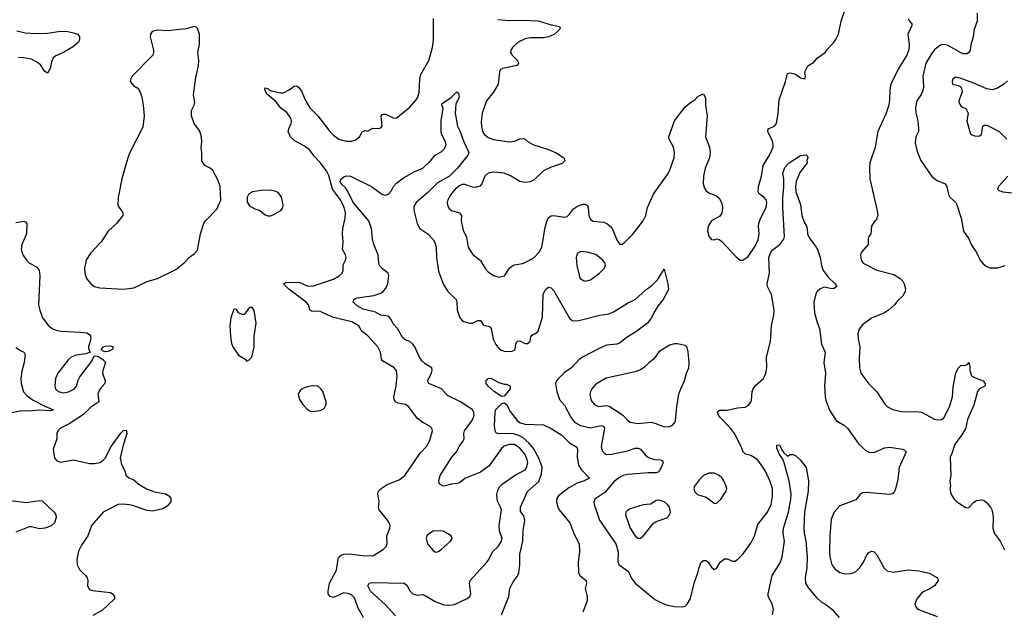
# Model space of a CAD drawing. Header units: inches. Extents: x 1473912 to 1647258, y 640388 to 773423.
# Tile 143 of 256: x 1545159 to 1552662, y 653364 to 657861. Entities that reach past the tile are written whole.
import ezdxf

# ---------------------------------------------------------------- set-up
doc = ezdxf.new("R2010")
doc.units = ezdxf.units.IN
doc.header["$MEASUREMENT"] = 0
doc.layers.add('B5645', color=7, linetype='Continuous')
doc.layers.add('B5655', color=7, linetype='Continuous')

msp = doc.modelspace()

# ---------------------------------------------------------------- linework, layer by layer
at = {"layer": 'B5645', "color": 5}
for points, elevation in [([(1547779.1, 653310), (1547738.9, 653378.9), (1547710, 653458.4), (1547690, 653478.9), (1547669.2, 653490), (1547630, 653495.8), (1547550, 653461.2), (1547524.4, 653470), (1547510.8, 653490), (1547508.6, 653510), (1547519.9, 653570), (1547573.7, 653670), (1547585.2, 653754.8), (1547593.8, 653770), (1547610, 653783.5), (1547630, 653791.5), (1547670, 653794.5), (1547770, 653780.2), (1547850, 653777.6), (1547930, 653826.4), (1547951, 653849), (1547958.4, 653870), (1547958, 653930), (1547979.3, 653990), (1547981.2, 654010), (1547975.1, 654030), (1547962, 654050), (1547899.5, 654130), (1547894.5, 654150), (1547898, 654190), (1547887, 654250), (1547892.3, 654270), (1547912.7, 654290), (1547958.8, 654321.2), (1548050, 654358), (1548094.3, 654390), (1548210, 654560.3), (1548258.7, 654610), (1548283.3, 654656.7), (1548304.2, 654730), (1548298.7, 654750), (1548284.9, 654764.9), (1548230, 654793.6), (1548190, 654824.5), (1548118.5, 654918.5), (1548099, 654930), (1548041.6, 654941.6), (1548023.6, 654950), (1548012.8, 654970), (1548009.8, 654990), (1548026.8, 655070), (1548036.8, 655150), (1548030, 655186), (1548010, 655211.5), (1547923.1, 655263.1), (1547915.6, 655275.6), (1547909.8, 655330), (1547889, 655369), (1547810, 655455), (1547764.8, 655490), (1547746.9, 655526.9), (1547690, 655560.2), (1547550, 655592.4), (1547450, 655638.2), (1547382.3, 655642.3), (1547370.7, 655650.7), (1547360.5, 655690), (1547342.9, 655710), (1547209.2, 655810), (1547169.8, 655850), (1547190, 655858.9), (1547290, 655861.1), (1547350, 655834.6), (1547390, 655831), (1547550, 655886), (1547592.3, 655910), (1547617, 655930), (1547625.1, 655950), (1547624.5, 655995.5), (1547642.7, 656030), (1547646.6, 656050), (1547640.9, 656070), (1547618, 656110), (1547623.6, 656170), (1547618, 656230), (1547620.5, 656270), (1547639.7, 656350), (1547642, 656390), (1547632.4, 656430), (1547604.5, 656490), (1547542.3, 656570), (1547514.7, 656674.7), (1547496.4, 656710), (1547450, 656774.8), (1547403, 656823), (1547366.3, 656870), (1547330, 656896.9), (1547250, 656940.5), (1547222, 656970), (1547205.6, 657010), (1547210, 657030.4), (1547228.9, 657070), (1547230.6, 657090), (1547226.1, 657110), (1547193.8, 657153.8), (1547150, 657187.8), (1547114.4, 657234.4), (1547049.7, 657290), (1547034.5, 657310), (1547026.3, 657330), (1547030, 657341), (1547050, 657335.8), (1547063.8, 657323.8), (1547078.5, 657318.5), (1547150, 657303.2), (1547170, 657304.2), (1547212.8, 657327.2), (1547250, 657354.9), (1547270, 657357.6), (1547290, 657341.7), (1547310, 657311.7), (1547335, 657250), (1547370.2, 657190), (1547430.1, 657130.1), (1547521.8, 657010), (1547550, 656980.7), (1547590, 656951.1), (1547650, 656935.5), (1547690, 656936.2), (1547715.9, 656944.1), (1547747.8, 656970), (1547770, 657006), (1547790, 657018), (1547810, 657011.3), (1547850, 657034.8), (1547890, 657032.7), (1547910, 657036.3), (1547922, 657050), (1547914, 657126), (1547922, 657138), (1547930, 657142.4), (1547950, 657141.1), (1548010, 657110.5), (1548030, 657114), (1548130, 657193.4), (1548179.5, 657250), (1548191.8, 657270), (1548203.5, 657310), (1548207.7, 657410), (1548216.3, 657443.7), (1548276.2, 657550), (1548305.4, 657650), (1548312.3, 657707.8), (1548313.2, 657870)], 780), ([(1548803, 657863), (1548890, 657854.8), (1548990, 657858.6), (1549111.3, 657851.3), (1549210, 657822), (1549272, 657810), (1549276.8, 657796.8), (1549276.3, 657790), (1549258.4, 657770), (1549234.4, 657750), (1549190.5, 657730), (1549150, 657723), (1549050, 657722.4), (1549010, 657716.3), (1548958.3, 657690), (1548914.3, 657650), (1548901.7, 657630), (1548898.9, 657610), (1548911.7, 657590), (1548951.3, 657550), (1548960.3, 657530), (1548957.7, 657522.2), (1548948.8, 657511.2), (1548838, 657490), (1548821.7, 657478.3), (1548815.3, 657464.7), (1548805.2, 657370), (1548769.1, 657310), (1548716.5, 657243.5), (1548682.6, 657150), (1548675.6, 657084.4), (1548677.2, 657050), (1548685.8, 657010), (1548697.4, 656990), (1548730, 656963.6), (1548770, 656948.5), (1548890, 656930.2), (1548930, 656934.9), (1548970, 656953.8), (1548996.5, 656956.5), (1549010, 656951.8), (1549033.7, 656930), (1549069.4, 656909.4), (1549190, 656871.4), (1549246.7, 656846.7), (1549306.8, 656810), (1549313.4, 656790), (1549310, 656784), (1549293, 656767), (1549210, 656738.5), (1549150.6, 656710), (1549078.5, 656641.4), (1549050, 656626.3), (1549010, 656622), (1548970, 656629.7), (1548904.2, 656670), (1548850, 656691.5), (1548770, 656699.8), (1548730, 656692), (1548704, 656670), (1548681.6, 656610), (1548666.3, 656593.7), (1548630, 656582.2), (1548610, 656584.6), (1548550, 656606.4), (1548530, 656605.1), (1548510, 656596.1), (1548477.3, 656570), (1548443.6, 656530), (1548420.8, 656490), (1548416.5, 656470), (1548418.9, 656450), (1548430, 656426.4), (1548450, 656409), (1548510.6, 656390), (1548526.7, 656370), (1548523.2, 656330), (1548537.4, 656257.4), (1548564, 656204), (1548577.8, 656130), (1548610, 656074.4), (1548670, 656027), (1548706.8, 655966.8), (1548730, 655940.3), (1548770, 655912), (1548810, 655900.3), (1548854.5, 655910), (1548890.8, 655970), (1548910, 655985.2), (1548930, 655994), (1548990, 656003.5), (1549010, 656011.9), (1549078.3, 656050), (1549118.7, 656090), (1549138.4, 656130), (1549162.5, 656277.5), (1549175.8, 656324.2), (1549190, 656354.4), (1549210, 656368.7), (1549230, 656370.3), (1549310, 656358.4), (1549330, 656363), (1549350, 656380.7), (1549379.7, 656420.3), (1549410, 656440.4), (1549450, 656457.1), (1549470, 656457.1), (1549486.2, 656446.2), (1549491.7, 656431.7), (1549495.6, 656370), (1549510, 656340.4), (1549530, 656327.8), (1549610, 656319.5), (1549634, 656310), (1549659.1, 656290), (1549674.9, 656270), (1549710, 656184.7), (1549730, 656152), (1549750, 656151), (1549770, 656166), (1549830, 656224.9), (1549909.7, 656330), (1549930, 656370.8), (1549943.5, 656430), (1549988.2, 656531.8), (1550000, 656548.2)], 780), ([(1545136, 657776), (1545201.2, 657761.2), (1545290, 657756.8), (1545370, 657759.4), (1545470, 657772.5), (1545524.7, 657770), (1545579.4, 657759.4), (1545602.8, 657750), (1545616, 657730), (1545616, 657710), (1545607.7, 657690), (1545570, 657657.6), (1545492.7, 657610), (1545434.5, 657585.5), (1545414.9, 657570), (1545401.1, 657538.9), (1545390, 657489.2), (1545370, 657452.7), (1545350, 657467), (1545316.6, 657516.7), (1545290, 657537.8), (1545250, 657559.8), (1545191.2, 657571.2), (1545150, 657573.6)], 780), ([(1548022.2, 653322.2), (1547950, 653402.4), (1547831.1, 653510), (1547811.6, 653550), (1547821.2, 653570), (1547845.1, 653574.9), (1548090, 653570.3), (1548110, 653554), (1548130.9, 653510.9), (1548154.9, 653490), (1548190, 653478.5), (1548230, 653483.5), (1548250, 653477.5), (1548324.2, 653430), (1548390, 653406.6), (1548430, 653404.1), (1548471.9, 653408.1), (1548570, 653454.6), (1548589.6, 653470), (1548596.4, 653490), (1548586, 653570), (1548591.1, 653590), (1548719.7, 653730), (1548733.5, 653750), (1548761, 653810), (1548804, 653850), (1548831.1, 653890), (1548835.4, 653910), (1548816.2, 653970), (1548812.7, 654010), (1548829.8, 654130), (1548824.2, 654150), (1548801.7, 654190), (1548796.9, 654210), (1548795.6, 654244.4), (1548803.3, 654276.7), (1548816.6, 654303.4), (1548834.8, 654325.2), (1548929.8, 654390.2), (1549010, 654433.1), (1549024.7, 654455.3), (1549030.5, 654490), (1549027.1, 654510), (1549010.4, 654550), (1548970, 654599.1), (1548930, 654625.6), (1548890, 654626.9), (1548850, 654612.7), (1548830, 654596.8), (1548735.8, 654464.2), (1548670, 654415.9), (1548551.4, 654368.6), (1548510, 654335.6), (1548491.7, 654328.3), (1548450, 654323.7), (1548390, 654309.7), (1548370, 654316.2), (1548356.2, 654330), (1548352.9, 654352.9), (1548362, 654390), (1548452.9, 654530), (1548486.6, 654570), (1548508.1, 654611.9), (1548536.1, 654650), (1548545.1, 654670), (1548544, 654710), (1548549.7, 654730), (1548610, 654813), (1548622.3, 654850), (1548620.4, 654870), (1548609.6, 654890), (1548570, 654919.1), (1548518.9, 654950), (1548419.5, 654999.5), (1548374, 655050), (1548277.6, 655090), (1548266.6, 655110), (1548298.2, 655170), (1548302, 655190), (1548299.3, 655210), (1548250, 655239.9), (1548224.3, 655264.3), (1548200.2, 655300.2), (1548170, 655368.9), (1548156.2, 655390), (1548132.7, 655410), (1548101.1, 655421.1), (1548078.7, 655438.7), (1548037, 655510), (1548005, 655545), (1547990, 655577.2), (1547970, 655603.1), (1547911.8, 655611.8), (1547870, 655633.6), (1547777.7, 655657.7), (1547730, 655683), (1547700.9, 655710), (1547705.2, 655730), (1547730, 655743.1), (1547858, 655762), (1547910, 655777.5), (1547929.7, 655790), (1547950, 655816.5), (1547964.2, 655850), (1547971.2, 655910), (1547967, 655930), (1547923.7, 655963.7), (1547901.9, 655990), (1547895.3, 656010), (1547890.5, 656070), (1547858.2, 656150), (1547848.8, 656190), (1547839.1, 656270), (1547820.6, 656330), (1547699.7, 656470), (1547657.7, 656557.7), (1547641.4, 656581.4), (1547609.9, 656610), (1547601.9, 656630), (1547608.6, 656650), (1547630, 656665.4), (1547650, 656673.1), (1547680.7, 656670), (1547840.5, 656590), (1547922.8, 656530), (1547950, 656526), (1547970, 656532.7), (1547990, 656554.9), (1548008.3, 656590), (1548030, 656615.6), (1548084.2, 656655.8), (1548170, 656703.9), (1548230, 656731.6), (1548292.6, 656790), (1548326.3, 656830), (1548370, 656854.6), (1548397.6, 656882.4), (1548407.8, 656910), (1548404.7, 656930), (1548374.4, 656990), (1548371.9, 657010), (1548370.9, 657090), (1548386.8, 657186.8), (1548375.3, 657210), (1548378, 657222), (1548449.3, 657270.7), (1548489.5, 657310.5), (1548502, 657302), (1548507.3, 657270), (1548482, 657218), (1548476.3, 657150), (1548495.5, 657050), (1548513.9, 657013.9), (1548543.1, 656930), (1548580.5, 656850), (1548573, 656830), (1548495.2, 656730), (1548434, 656670), (1548341.7, 656618.3), (1548270, 656546), (1548180.7, 656470), (1548162.6, 656437.5), (1548163, 656410), (1548188.8, 656310), (1548208.4, 656270), (1548270, 656230.4), (1548310, 656188.2), (1548323.8, 656163.8), (1548332.1, 656130), (1548335.2, 656050), (1548350, 655946), (1548386.7, 655850), (1548422.6, 655790), (1548485.7, 655730), (1548490.2, 655710), (1548491.6, 655650), (1548512.2, 655590), (1548530, 655570.4), (1548543.4, 655563.4), (1548589.7, 655550.4), (1548610, 655550.3), (1548650, 655570.3), (1548670, 655570.4), (1548694.7, 655534.7), (1548730, 655528.1), (1548741.5, 655521.5), (1548751.1, 655510), (1548768.2, 655428.2), (1548787.4, 655387.4), (1548810, 655358.3), (1548830, 655343.6), (1548850, 655336.2), (1548905.5, 655334.5), (1548930, 655344.2), (1548934.5, 655350), (1548938.9, 655390), (1548950, 655412.4), (1548970, 655415.6), (1549010, 655396.2), (1549030, 655394.3), (1549048.2, 655410), (1549054.8, 655445.3), (1549061.8, 655458.2), (1549073.5, 655466.5), (1549090, 655470.3), (1549109.7, 655490), (1549144.2, 655595.8), (1549147.9, 655772.1), (1549169.3, 655810), (1549190, 655824), (1549210, 655818.8), (1549230, 655797.3), (1549348, 655588), (1549370, 655571.7), (1549410, 655569), (1549579, 655610), (1549650, 655621.6), (1549690, 655639.6), (1549790, 655702.8), (1549849, 655731), (1549930, 655804.4), (1549979.8, 655840.2), (1550000, 655860.1)], 760), ([(1545130, 656315.8), (1545190, 656328), (1545203, 656323), (1545212.2, 656310), (1545210.3, 656230), (1545176.1, 656150), (1545171.5, 656110), (1545183.1, 656070), (1545211.5, 656030), (1545231.8, 656010), (1545290, 655975.5), (1545306.7, 655950), (1545311.6, 655910), (1545303.2, 655690), (1545311.7, 655650), (1545332.8, 655590), (1545375.7, 655535.7), (1545407.6, 655510), (1545430, 655498.3), (1545471.8, 655488.2), (1545622, 655482), (1545670, 655475.8), (1545690, 655463.8), (1545698.3, 655450), (1545702.3, 655430), (1545682.4, 655370), (1545686.2, 655346.2), (1545696, 655330), (1545693.7, 655326.3), (1545662.9, 655317.1), (1545590, 655305.7), (1545552, 655290), (1545527.7, 655270), (1545450.2, 655169.8), (1545431.4, 655128.6), (1545426.5, 655070), (1545432.9, 655050), (1545452.7, 655030), (1545490, 655020.5), (1545530, 655027.5), (1545576, 655050), (1545590.7, 655070), (1545604.1, 655115.9), (1545617.3, 655142.7), (1545702, 655250), (1545714.7, 655270), (1545723.3, 655296.7), (1545730, 655300.7), (1545750, 655299.1), (1545770, 655288.5), (1545793.2, 655273.2), (1545811.8, 655250), (1545792.3, 655190), (1545790.2, 655170), (1545810.3, 655110), (1545808.7, 655091.3), (1545770, 655047.3), (1545761.3, 655030), (1545755.5, 655010), (1545762, 654950), (1545700.9, 654910), (1545644.5, 654855.5), (1545537.2, 654782.8), (1545470.7, 654750), (1545448.7, 654731.3), (1545443, 654710), (1545441.6, 654670), (1545413, 654590), (1545423.4, 654523.4), (1545441.3, 654501.3), (1545470, 654492.7), (1545570, 654508.4), (1545690, 654482.4), (1545730, 654482.6), (1545770, 654489.4), (1545790, 654501.6), (1545810, 654523.2), (1545855, 654610), (1545930, 654713.7), (1545950, 654732.7), (1545970, 654736), (1545974.4, 654710), (1545943.8, 654610), (1545925.4, 654525.4), (1545933.8, 654473.8), (1545957.1, 654430), (1545970.4, 654390), (1545990, 654372.4), (1546030, 654356), (1546070, 654321.7), (1546130, 654285.3), (1546185.8, 654265.8), (1546270, 654251.2), (1546296.6, 654236.6), (1546310, 654218.4), (1546311.7, 654190), (1546283.9, 654156.1), (1546250, 654137.4), (1546170, 654117.5), (1546130, 654123.2), (1546010, 654163.6), (1545950, 654172.2), (1545910, 654168.5), (1545794.8, 654110), (1545706.8, 654010), (1545679.1, 653930), (1545630, 653859), (1545606.6, 653813.4), (1545594.4, 653750), (1545596.4, 653710), (1545614.4, 653674.4), (1545660.7, 653630), (1545673.4, 653610), (1545677.3, 653590), (1545676, 653550), (1545690, 653522), (1545714.8, 653514.8), (1545850, 653499.1), (1545866, 653490), (1545880.7, 653470), (1545880.7, 653450), (1545790, 653366), (1545716.7, 653323.3)], 780), ([(1550000, 655642.2), (1549970, 655589.3), (1549942, 655550), (1549862.4, 655490), (1549781, 655439), (1549730, 655398.4), (1549708.8, 655391.2), (1549630, 655381.4), (1549570, 655355.4), (1549449, 655290), (1549421.2, 655270), (1549366.2, 655213.8), (1549306.9, 655170), (1549264.6, 655130), (1549248.9, 655110), (1549241.7, 655090), (1549253.4, 655030), (1549273.7, 654970), (1549310, 654924.9), (1549361.2, 654830), (1549390, 654794.7), (1549432.1, 654772.1), (1549510, 654752.3), (1549590, 654770.9), (1549610, 654766), (1549616.5, 654750), (1549589.2, 654610), (1549598.8, 654578.8), (1549616.9, 654556.9), (1549630.2, 654550.2), (1549672.5, 654552.5), (1549790, 654577.8), (1549850, 654597.4), (1549870, 654598.4), (1549890.3, 654590), (1549926.3, 654546.3), (1549950, 654526.2), (1549990, 654513.5), (1550000, 654512.9)], 760), ([(1545130, 655365.8), (1545170, 655338.3), (1545190.8, 655330), (1545201.6, 655310), (1545194.3, 655250), (1545174.9, 655185.1), (1545166.5, 655130), (1545170.9, 655090.9), (1545187.4, 655027.4), (1545216.3, 654996.3), (1545262.9, 654962.9), (1545350, 654917.3), (1545416, 654890), (1545390, 654882), (1545310, 654886.9), (1545230, 654880.2), (1545170, 654882.3), (1545077, 654863)], 760), ([(1550000, 655289.4), (1549990, 655275.1), (1549950, 655244.5), (1549923.4, 655216.6), (1549890, 655194.7), (1549850, 655179.3), (1549627.8, 655132.2), (1549550, 655084.7), (1549518.4, 655050), (1549508.5, 655030), (1549503.7, 655010), (1549510.4, 654970), (1549520.4, 654950), (1549540.5, 654930), (1549570, 654916.5), (1549630, 654922.6), (1549650, 654917.2), (1549753.4, 654853.4), (1549790, 654810.4), (1549810, 654795.3), (1549870, 654784.9), (1549970, 654795.3), (1550000, 654788.8)], 780), ([(1548831.1, 653330), (1548886.3, 653470), (1548893.3, 653530), (1548919.5, 653580.5), (1548950, 653622), (1548961.5, 653650), (1548970.9, 653710.9), (1548971.5, 653791.5), (1548993, 653890), (1548994.8, 653970), (1549007.7, 654050), (1549002, 654082), (1548976.6, 654116.6), (1548974.2, 654150), (1549030, 654269.1), (1549114.5, 654345.5), (1549136.5, 654403.5), (1549139.7, 654450), (1549117.1, 654517.1), (1549074.6, 654594.6), (1549038.5, 654638.5), (1548996.3, 654676.3), (1548957.6, 654697.6), (1548910.4, 654710.4), (1548807.3, 654707.3), (1548790, 654715.1), (1548782, 654730), (1548776.1, 654770), (1548783, 654870), (1548788.3, 654891.7), (1548830, 654936.4), (1548850, 654944.4), (1548870, 654930.5), (1548896.7, 654876.7), (1548950.2, 654810.1), (1548972.3, 654792.3), (1549010, 654781.4), (1549150, 654775.3), (1549210, 654749.2), (1549290, 654697.6), (1549350, 654638.8), (1549405.2, 654605.3), (1549410.2, 654590), (1549408.3, 654530), (1549417.6, 654470), (1549436.9, 654436.9), (1549501, 654370), (1549460.7, 654350), (1549407, 654333), (1549343.1, 654296.9), (1549265.5, 654234.5), (1549250.1, 654210), (1549248.6, 654190), (1549256.7, 654156.7), (1549269.7, 654129.7), (1549351.2, 654030), (1549384, 653944), (1549422, 653870), (1549426, 653810), (1549415.8, 653730), (1549417.4, 653650), (1549430, 653627.2), (1549474.9, 653590), (1549478, 653570), (1549468.9, 653530), (1549483.7, 653470), (1549484.4, 653435.6), (1549450.3, 653350)], 740), ([(1550000, 654410.1), (1549951.3, 654411.3), (1549790, 654397.4), (1549758.4, 654390), (1549730, 654375.6), (1549690, 654344.1), (1549619.1, 654260.9), (1549542, 654210), (1549534.9, 654190), (1549536, 654170), (1549578, 654050), (1549702.2, 653870), (1549720.7, 653810), (1549717, 653730), (1549728.4, 653710), (1549798.5, 653658.6), (1549819.1, 653610), (1549850.3, 653570.3), (1549994.8, 653450), (1550000, 653447.2)], 760), ([(1545043.7, 654203.7), (1545210, 654184.8), (1545310, 654200.2), (1545330, 654197.2), (1545421.3, 654110), (1545434.4, 654090), (1545436.4, 654070), (1545423.6, 654030), (1545400.3, 654010), (1545380.1, 653999.9), (1545350, 653989.2), (1545310, 653984.7), (1545250, 653998.6), (1545230, 653998.2), (1545130, 653958.2)], 760), ([(1550000, 654193.1), (1549967.3, 654172.7), (1549910, 654167.6), (1549810, 654137.2), (1549790, 654124.2), (1549778.9, 654110), (1549776.1, 654090), (1549810, 653990.4), (1549850, 653930.3), (1549870, 653913.1), (1549890, 653913.1), (1549910, 653928.8), (1549990, 654026), (1550000, 654033.2)], 780)]:
    msp.add_lwpolyline(points, dxfattribs=dict(at, elevation=elevation))
for points, elevation in [([(1546490, 657809), (1546427.7, 657792.3), (1546374.8, 657785.2), (1546290, 657776.4), (1546210, 657781.3), (1546167.9, 657772.1), (1546154.9, 657750), (1546154.4, 657730), (1546179.5, 657630), (1546179.5, 657610), (1546172.7, 657590), (1546016, 657430), (1546006, 657410), (1546001, 657390), (1546030, 657358), (1546058.5, 657338.5), (1546077.3, 657310), (1546090.7, 657270), (1546100.7, 657210), (1546106.8, 657130), (1546096.8, 657043.2), (1545998, 656850), (1545982, 656810), (1545936.3, 656650), (1545910, 656506), (1545907.3, 656450), (1545914.4, 656434.4), (1545941, 656401), (1545946, 656390), (1545946, 656370), (1545897.3, 656310), (1545833.4, 656250), (1545780.4, 656170), (1545697.6, 656082.4), (1545665.7, 656030), (1545653.4, 655970), (1545654.9, 655930), (1545668.8, 655890), (1545700.3, 655850), (1545730, 655830.2), (1545770, 655818.2), (1545950, 655808.9), (1546030, 655820.3), (1546130, 655867), (1546209.7, 655890.3), (1546350, 655959.3), (1546412.7, 656010), (1546450, 656051), (1546490, 656081), (1546513.8, 656106.2), (1546537.2, 656230), (1546561.2, 656310), (1546574, 656330), (1546662, 656418), (1546692.7, 656487.3), (1546687.3, 656590), (1546670, 656641.2), (1546630, 656713.2), (1546610, 656729.2), (1546569.5, 656749.5), (1546546.3, 656786.3), (1546546.3, 656846.3), (1546540.9, 656890), (1546546, 656930), (1546544, 656970), (1546532.1, 657012.1), (1546488.7, 657070), (1546468.7, 657130), (1546469, 657170), (1546489.2, 657210), (1546492.7, 657230), (1546484.5, 657290), (1546500.1, 657419.9), (1546522.7, 657510), (1546523.7, 657550), (1546517.2, 657610), (1546528.9, 657671.1), (1546528.7, 657750), (1546514, 657794), (1546504, 657804)], 820), ([(1547070, 656562.4), (1546999.9, 656560.1), (1546932, 656550), (1546902, 656530), (1546891.6, 656508.4), (1546891.6, 656471.6), (1546910, 656444.7), (1546950, 656421), (1546990, 656407.3), (1547030, 656374.8), (1547050, 656367.7), (1547070, 656367.7), (1547090, 656374), (1547150, 656408.2), (1547165.1, 656430), (1547167.6, 656450), (1547153.6, 656510), (1547130, 656542.7), (1547110, 656553.6)], 820), ([(1549450, 656096), (1549430, 656093.2), (1549410, 656082), (1549400.5, 656050), (1549404.9, 655990), (1549424.7, 655904.7), (1549430.6, 655890.6), (1549454.4, 655874.4), (1549470.8, 655870.8), (1549510, 655879.1), (1549577.2, 655930), (1549615.3, 655970), (1549624, 655990), (1549619, 656010), (1549604, 656030), (1549550, 656072.3), (1549490, 656089.3)], 780), ([(1546910, 655669.4), (1546870, 655617), (1546855.5, 655615.5), (1546827.6, 655627.6), (1546810, 655654), (1546790, 655658), (1546767.3, 655590), (1546760.5, 655530), (1546764.4, 655450), (1546774.2, 655394.2), (1546785.1, 655365.1), (1546826.2, 655306.2), (1546876.8, 655276.8), (1546890, 655262), (1546908.9, 655271.1), (1546929, 655291), (1546947, 655370), (1546945.6, 655450), (1546961.1, 655550), (1546946.2, 655646.2), (1546930, 655669.3)], 820), ([(1545810, 655332), (1545790, 655339.3), (1545779.3, 655350), (1545797.2, 655370), (1545810, 655374.6), (1545850, 655376.5), (1545870.7, 655370), (1545867.3, 655350), (1545850, 655341.3), (1545830, 655333.3)], 780), ([(1548850, 655084.9), (1548870, 655084.9), (1548894, 655074), (1548897.3, 655070), (1548895.5, 655050), (1548850, 654994.5), (1548830, 654991.6), (1548774.5, 655030), (1548728.7, 655070), (1548714, 655090), (1548714, 655110), (1548728, 655130), (1548750, 655130.4), (1548810, 655097.6)], 740), ([(1547390, 655072.3), (1547350, 655065.2), (1547312, 655050), (1547299.8, 655040.2), (1547282, 655010), (1547283.6, 654996.4), (1547291.3, 654970), (1547316, 654930), (1547350, 654896), (1547370, 654882.8), (1547390, 654877.3), (1547450, 654884.9), (1547478.7, 654901.3), (1547495.1, 654930), (1547495.1, 654950), (1547469.3, 655030), (1547453.2, 655050), (1547430, 655069.2)], 820), ([(1548369.1, 653969.1), (1548310, 653965.2), (1548270, 653941.2), (1548260.7, 653930), (1548257.3, 653910), (1548267.3, 653870), (1548310, 653818), (1548330, 653806), (1548350, 653811.3), (1548370, 653826), (1548442, 653890), (1548454, 653910), (1548448, 653930), (1548390, 653964)], 780)]:
    msp.add_lwpolyline(points, close=True, dxfattribs=dict(at, elevation=elevation))
at = {"layer": 'B5655', "color": 5}
for points, elevation in [([(1550000, 656548.2), (1550096.9, 656683.1), (1550111.6, 656710), (1550147.1, 656810), (1550149.8, 656849.8), (1550140.4, 656890), (1550108, 656950), (1550105.6, 656970), (1550149.6, 657090), (1550230, 657197.6), (1550270, 657230.4), (1550302.7, 657250), (1550330, 657279.1), (1550370, 657296), (1550384.1, 657264.1), (1550385.7, 657210), (1550397.6, 657130), (1550385.5, 656970), (1550415.6, 656890), (1550419.6, 656850), (1550414.9, 656810), (1550382, 656730), (1550368.9, 656668.9), (1550366.3, 656610), (1550377.5, 656577.5), (1550390, 656558), (1550410, 656543.8), (1550470, 656520.5), (1550490, 656502.8), (1550507.7, 656470), (1550514.9, 656430), (1550510, 656388), (1550494.8, 656365.2), (1550430, 656329.3), (1550406.4, 656290), (1550401.6, 656250), (1550410, 656212), (1550430, 656186), (1550450, 656184.7), (1550471.1, 656191.1), (1550490, 656186), (1550510, 656171), (1550616.8, 656056.8), (1550650, 656030.8), (1550670, 656030.7), (1550710, 656057.3), (1550764.1, 656135.9), (1550787.5, 656187.5), (1550794.8, 656230), (1550789.7, 656290), (1550792.3, 656310), (1550801.4, 656338.6), (1550847.4, 656432.6), (1550851.8, 656470), (1550847.8, 656490), (1550830.7, 656510.7), (1550794.3, 656534.3), (1550787.1, 656550), (1550788.8, 656590), (1550811.4, 656670), (1550823.7, 656750), (1550873.7, 656830), (1550899.9, 656890), (1550900.9, 656910), (1550895.3, 656935.3), (1550861, 657010), (1550863.6, 657030), (1550910.9, 657049.1), (1550925.1, 657070), (1550939.1, 657150), (1550947.4, 657250), (1550994.3, 657390), (1551009.3, 657450), (1551030, 657455.5), (1551052.5, 657452.5), (1551070, 657447.3), (1551110, 657418), (1551130, 657412), (1551146, 657414), (1551148, 657430), (1551142, 657450), (1551145.2, 657470), (1551165.2, 657510), (1551210, 657538.8), (1551239, 657570), (1551297.2, 657610), (1551310, 657631), (1551358.9, 657681.1), (1551379.3, 657710), (1551398, 657750), (1551418.7, 657850), (1551453.3, 657946.7)], 780), ([(1552456.5, 657910), (1552455.2, 657850), (1552432.8, 657787.2), (1552425.2, 657730), (1552407.9, 657670), (1552401.5, 657630), (1552390.2, 657609.8), (1552377.8, 657602.2), (1552350, 657599.8), (1552330, 657607.5), (1552230, 657668.2), (1552190, 657671.3), (1552170, 657664.4), (1552130, 657631.7), (1552110, 657606.3), (1552064.3, 657530), (1552042.2, 657430), (1552046.6, 657353.4), (1552043.5, 657330), (1552027.9, 657292.1), (1551995.9, 657244.1), (1551985.6, 657190), (1551987.3, 657152.7), (1552002.7, 657090), (1552009.3, 657030), (1552007.3, 657010), (1551987.3, 656970), (1551982.3, 656922.3), (1551997.1, 656857.1), (1552026.4, 656790), (1552110, 656666), (1552150, 656635.8), (1552212.7, 656610), (1552223.1, 656590), (1552235.8, 656530), (1552248.2, 656510), (1552290, 656472.7), (1552299.7, 656450), (1552332.4, 656350), (1552350.4, 656250), (1552392.2, 656192.2), (1552410.3, 656150), (1552450, 656087.7), (1552477.4, 656030), (1552501, 656001), (1552523.8, 655983.8), (1552551.3, 655971.3), (1552610, 655971.3), (1552670, 655988)], 820), ([(1551930.2, 657870.3), (1551940.3, 657850), (1551957.6, 657830), (1551957.7, 657817.7), (1551927.9, 657750), (1551937.3, 657670), (1551933.6, 657633.7), (1551919.5, 657590), (1551856.1, 657490), (1551798.7, 657370), (1551790.1, 657330), (1551788.1, 657250), (1551781.4, 657210), (1551762, 657150), (1551697.8, 657010), (1551678.3, 656890), (1551638.5, 656770), (1551634.7, 656730), (1551636.9, 656650), (1551693.4, 656406.6), (1551697.3, 656370), (1551686, 656334), (1551670, 656322), (1551650.7, 656289.3), (1551646, 656230), (1551630.6, 656209.4), (1551625.5, 656190), (1551624.9, 656150), (1551574, 656090), (1551567.3, 656070), (1551570.7, 656030), (1551587.6, 656007.6), (1551690, 655954.9), (1551820.2, 655920.2), (1551868.2, 655890), (1551888.4, 655870), (1551899.5, 655850), (1551908.2, 655811.8), (1551906, 655790), (1551890, 655759.3), (1551850, 655722), (1551825.3, 655690), (1551780.3, 655650), (1551750, 655628.9), (1551650, 655588.5), (1551581.6, 655538.4), (1551555.2, 655504.7), (1551546, 655470), (1551549.2, 655429.2), (1551562.3, 655370), (1551556.7, 655283.3), (1551559.7, 655210), (1551570, 655170.6), (1551583.6, 655150), (1551630, 655088.7), (1551690, 655028.2), (1551752.5, 654932.5), (1551772.7, 654912.7), (1551813.9, 654893.9), (1551890, 654874.9), (1551990, 654877.8), (1552030, 654871.7), (1552130, 654818), (1552150, 654813.4), (1552182.4, 654817.6), (1552201.1, 654830), (1552245.7, 654914.3), (1552268.6, 654988.6), (1552273.7, 655066.3), (1552293.6, 655170), (1552310, 655206.8), (1552330, 655227.3), (1552370, 655231), (1552383.1, 655236.9), (1552390.7, 655250.7), (1552399.3, 655219.3), (1552400.4, 655190), (1552413.4, 655150), (1552435.6, 655135.6), (1552502, 655110), (1552517.1, 655090), (1552514, 655070), (1552473.4, 655050), (1552458.7, 655030), (1552430, 654926), (1552382.9, 654817.1), (1552366, 654746), (1552339.8, 654700.2), (1552286.5, 654630), (1552263.5, 654556.5), (1552250.4, 654530), (1552254.8, 654390), (1552246.8, 654350), (1552251, 654310), (1552246.8, 654290), (1552256, 654250), (1552281, 654210), (1552301, 654190), (1552370, 654146.8), (1552390, 654142.8), (1552430, 654186), (1552450, 654198.8), (1552490, 654204), (1552510, 654198.8), (1552530, 654182.8), (1552556.4, 654150), (1552568.2, 654130), (1552573.4, 654110), (1552577.7, 654070), (1552575.2, 653990), (1552585.7, 653950), (1552630.3, 653890), (1552664.7, 653824.7)], 780), ([(1552685.7, 657394.3), (1552659.1, 657370), (1552610, 657338.3), (1552570, 657327.2), (1552530, 657333.3), (1552430, 657376.9), (1552325.5, 657414.5), (1552290, 657422.7), (1552270, 657408), (1552264, 657390), (1552266.8, 657370), (1552310, 657360.7), (1552330, 657350.8), (1552338.8, 657330), (1552340.7, 657310), (1552317.3, 657250), (1552314.8, 657230), (1552330, 657206), (1552350, 657191.3), (1552370, 657184.7), (1552386.8, 657150), (1552375.5, 657090), (1552404.7, 656990), (1552435.9, 656975.9), (1552470, 656974), (1552489.2, 656990), (1552499, 657050), (1552510, 657058.8), (1552530, 657057.3), (1552622, 657010), (1552682, 656950)], 840), ([(1550000, 653447.2), (1550050, 653420.4), (1550086.6, 653406.6), (1550150, 653392.9), (1550210, 653389), (1550230, 653396.4), (1550245.1, 653410), (1550270, 653454), (1550299.8, 653570), (1550327.4, 653650), (1550335.8, 653690), (1550352.7, 653730), (1550370, 653743), (1550390, 653744), (1550406.8, 653730), (1550430, 653691), (1550450, 653674.8), (1550470, 653681), (1550496, 653730), (1550530, 653756.3), (1550550, 653756.3), (1550590, 653737.1), (1550610, 653738.4), (1550630, 653750.4), (1550669.5, 653790), (1550730, 653874), (1550757.6, 653930), (1550783.1, 654016.9), (1550858.2, 654110), (1550885, 654170), (1550895.4, 654230), (1550894.7, 654290), (1550876.7, 654350), (1550843, 654423), (1550795.3, 654495.3), (1550775.8, 654515.8), (1550730, 654541.7), (1550690, 654551.6), (1550671.6, 654570), (1550656.8, 654610), (1550606.2, 654710), (1550576.8, 654750), (1550499.2, 654830), (1550483.1, 654850), (1550475.6, 654870), (1550491.5, 654888.5), (1550550, 654887.9), (1550630, 654905.5), (1550688.5, 654911.6), (1550710, 654922.4), (1550730, 654947.7), (1550735.7, 654964.3), (1550741, 655030), (1550749.7, 655050), (1550770, 655078.4), (1550826, 655130), (1550844.5, 655170), (1550853.7, 655210), (1550850.5, 655290), (1550880.7, 655410), (1550889, 655530), (1550905.6, 655610), (1550908.5, 655650), (1550888.4, 655768.4), (1550858.5, 655830), (1550854.8, 655850), (1550874.2, 655930), (1550867.4, 656050), (1550882.7, 656090), (1550901, 656110), (1550952.8, 656150), (1550982.2, 656190), (1550986.1, 656210), (1550973.3, 656430), (1550973.5, 656510), (1550983, 656583), (1550981.3, 656650), (1550974, 656690), (1550990, 656736), (1551024, 656770), (1551110, 656827.3), (1551151.3, 656831.3), (1551162, 656822), (1551164.7, 656810), (1551158, 656790), (1551158.8, 656770), (1551103.4, 656696.6), (1551076.5, 656630), (1551072.1, 656590), (1551074.2, 656550), (1551110, 656454.8), (1551119.2, 656370), (1551138, 656318), (1551154, 656290), (1551160.2, 656270), (1551163.2, 656230), (1551177.7, 656197.7), (1551228.9, 656130), (1551238.7, 656110), (1551259.5, 656050), (1551270.2, 655990), (1551283.1, 655950), (1551319.8, 655899.8), (1551372.2, 655850), (1551384.9, 655830), (1551366.6, 655813.4), (1551350, 655811.3), (1551290, 655824.2), (1551255.8, 655810), (1551236.1, 655790), (1551226.8, 655773.2), (1551210.1, 655709.9), (1551215.3, 655630), (1551236.2, 655556.2), (1551254.7, 655510), (1551269.1, 655390), (1551296, 655330), (1551286.5, 655250), (1551298.6, 655170), (1551292.9, 655070), (1551296.5, 654990), (1551303, 654963), (1551330, 654886.8), (1551370, 654824), (1551382, 654810), (1551443.8, 654770), (1551466.4, 654750), (1551553.8, 654630), (1551610, 654578.4), (1551630, 654567.7), (1551670, 654565.4), (1551750, 654600.2), (1551790, 654606.3), (1551886, 654590), (1551902.6, 654582.6), (1551914.4, 654570), (1551860.8, 654450), (1551850, 654362), (1551830, 654278), (1551821.1, 654258.9), (1551811, 654250), (1551790, 654246), (1551610, 654261.7), (1551582.4, 654257.6), (1551566, 654250), (1551530, 654205.1), (1551410, 654159.6), (1551366, 654110), (1551343.1, 654056.9), (1551332.6, 653930), (1551329.1, 653810), (1551332.6, 653770), (1551347.2, 653710), (1551370, 653679.3), (1551410, 653652.2), (1551450, 653641.3), (1551490, 653643.1), (1551510, 653648.5), (1551530, 653660.4), (1551560.5, 653690), (1551588, 653730), (1551613.9, 653786.1), (1551630, 653804.9), (1551650, 653813), (1551670, 653807.7), (1551690, 653784.9), (1551745.7, 653685.7), (1551770, 653664.4), (1551814.4, 653654.4), (1551930, 653671.5), (1552010, 653665.3), (1552090, 653647.4), (1552153.4, 653610), (1552157.1, 653590), (1552130, 653549.6), (1552090, 653524.2), (1552050, 653507.3), (1552030, 653494), (1552010.5, 653470), (1551996.3, 653450), (1551980.7, 653410), (1551987.3, 653390), (1551997.5, 653377.5), (1552008.7, 653368.7), (1552150, 653317.6)], 760), ([(1552690, 656669.3), (1552618.8, 656590), (1552611.3, 656570), (1552621.4, 656561.4), (1552650.6, 656550.6), (1552722, 656542)], 840), ([(1550000, 655860.1), (1550020.1, 655879.9), (1550070, 655962), (1550099.1, 655850), (1550102, 655810), (1550096.3, 655790), (1550063, 655730), (1550020.9, 655679.1), (1550000, 655642.2)], 760), ([(1550000, 654788.8), (1550007.2, 654787.2), (1550070, 654762), (1550110, 654764), (1550130, 654770.8), (1550149.2, 654790), (1550157, 654810), (1550166, 654914), (1550182.4, 655010), (1550196.3, 655050), (1550225.6, 655110), (1550241.6, 655170), (1550258.4, 655210), (1550262, 655250), (1550252.5, 655332.5), (1550244.7, 655364.7), (1550230, 655379), (1550170, 655393.2), (1550150, 655393.2), (1550110, 655382.7), (1550029, 655331), (1550000, 655289.4)], 780), ([(1550896.2, 653330), (1550903.1, 653370), (1550892.4, 653412.4), (1550862, 653470), (1550862, 653490), (1550894.5, 653630), (1550954.8, 653725.2), (1550969.8, 653770), (1550986.5, 653890), (1550978, 653950), (1550979.8, 653990), (1551017.8, 654110), (1551036.1, 654210), (1551036.9, 654250), (1551022.7, 654350), (1550985.6, 654485.6), (1550974, 654514), (1550950, 654549.2), (1550930, 654598), (1550930, 654622), (1550950, 654624.7), (1550966.4, 654586.4), (1550983, 654563), (1551010, 654538), (1551030, 654551), (1551050, 654550.7), (1551070, 654542.8), (1551106, 654510), (1551151.3, 654450), (1551170.7, 654350.7), (1551168, 654270), (1551139, 654110), (1551134.7, 653990), (1551136.1, 653950), (1551149, 653889), (1551161.2, 653770), (1551158, 653690), (1551145.4, 653610), (1551148.2, 653570), (1551170, 653532.2), (1551230, 653461.7), (1551270, 653425.5), (1551298.8, 653410), (1551351, 653370), (1551403.8, 653310)], 740), ([(1550000, 654512.9), (1550044.7, 654510), (1550059, 654499), (1550063.1, 654490), (1550055.2, 654470), (1550034.8, 654425.2), (1550024.9, 654415), (1550010.2, 654409.8), (1550000, 654410.1)], 760), ([(1550000, 654033.2), (1550010, 654040.4), (1550090, 654068), (1550112, 654090), (1550119.5, 654110), (1550110, 654148.7), (1550095.1, 654170), (1550072.7, 654190), (1550030, 654202.7), (1550010, 654199.3), (1550000, 654193.1)], 780)]:
    msp.add_lwpolyline(points, dxfattribs=dict(at, elevation=elevation))
at = {"layer": 'B5655', "color": 5, "elevation": 780}
msp.add_lwpolyline([(1550450, 654409.2), (1550410, 654409), (1550370, 654389), (1550339.1, 654360.9), (1550301, 654310), (1550296, 654290), (1550305.2, 654265.2), (1550324.5, 654244.5), (1550390, 654224.9), (1550450, 654179.1), (1550470, 654176.3), (1550502.9, 654210), (1550542, 654270), (1550546.6, 654290), (1550543.7, 654310), (1550526, 654350), (1550510, 654372.7), (1550490, 654389.3)], close=True, dxfattribs=at)

doc.saveas('drawing.dxf')
